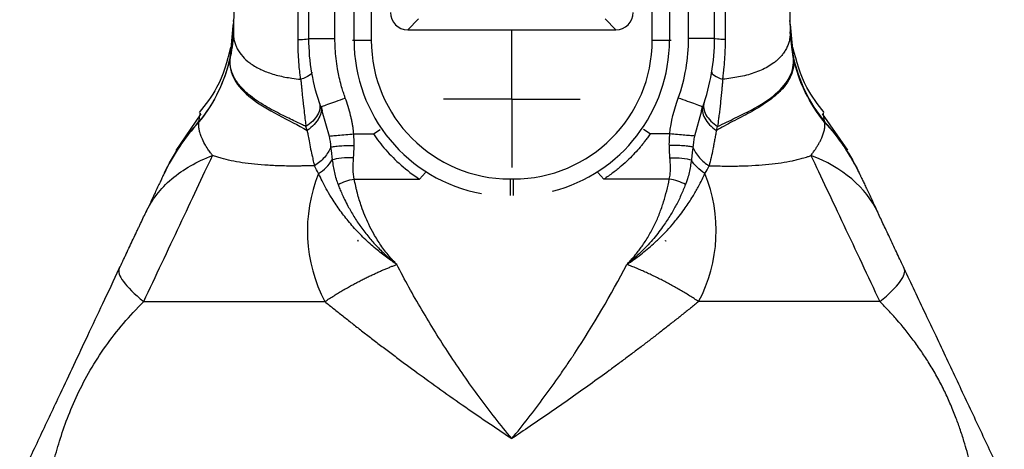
# Model space of a CAD drawing. Header units: millimetres. Extents: x 13 to 546, y 13 to 419.
# Tile 13 of 24: x 305 to 362, y 182 to 207. Entities that reach past the tile are written whole.
import ezdxf

# ---------------------------------------------------------------- set-up
doc = ezdxf.new("R2010")
doc.units = ezdxf.units.MM
doc.header["$LTSCALE"] = 2
doc.linetypes.add('SLD-Center', pattern=[19.05, 15.24, -1.27, 1.27, -1.27])
doc.layers.add('CENTER', color=40, linetype='SLD-Center')

# ---------------------------------------------------------------- blocks, each defined once
blk = doc.blocks.new('SW_CENTERMARKSYMBOL_1')
at = {"layer": 'CENTER', "color": 0}
for p, q in [((0, 2.54), (0, 3.94)), ((0, 0), (0, 2.54)), ((-2.54, 0), (-3.94, 0)), ((0, 0), (-2.54, 0)), ((0, 0), (0, -2.54)), ((0, 0), (2.54, 0)), ((2.54, 0), (3.94, 0)), ((0, -2.54), (0, -3.94))]:
    blk.add_line(p, q, dxfattribs=at)

msp = doc.modelspace()

# ---------------------------------------------------------------- linework, layer by layer
for p, q in [((324.383, 205.677), (324.383, 276.877)), ((325.379, 276.877), (325.379, 205.677)), ((341.584, 205.677), (341.584, 276.877)), ((342.58, 276.877), (342.58, 205.677)), ((321.781, 205.777), (321.781, 274.271)), ((323.281, 205.777), (323.281, 274.271)), ((343.681, 205.777), (343.681, 274.271)), ((345.181, 205.777), (345.181, 274.271)), ((349.503, 207.896), (349.541, 206.157)), ((327.478, 206.277), (328.098, 206.897)), ((338.865, 206.897), (339.485, 206.277)), ((317.253, 204.756), (317.413, 206.499)), ((317.4, 205.974), (317.422, 206.157)), ((317.413, 206.499), (317.425, 206.629)), ((327.478, 206.277), (339.485, 206.277)), ((349.71, 204.756), (349.538, 206.629)), ((349.563, 205.974), (349.541, 206.157)), ((349.542, 206.589), (349.72, 204.721)), ((317.237, 204.644), (317.378, 205.784)), ((317.243, 204.687), (317.4, 205.974)), ((317.4, 205.963), (317.422, 206.139)), ((321.781, 205.777), (323.281, 205.777)), ((324.288, 205.677), (324.383, 205.677)), ((324.383, 205.677), (325.379, 205.677)), ((341.584, 205.677), (342.58, 205.677)), ((342.58, 205.677), (342.675, 205.677)), ((345.181, 205.777), (343.681, 205.777)), ((349.563, 205.963), (349.541, 206.139)), ((349.546, 206.002), (349.547, 205.972)), ((349.72, 204.687), (349.563, 205.974)), ((349.726, 204.644), (349.585, 205.784)), ((349.726, 204.644), (349.72, 204.687)), ((322.465, 201.835), (322.512, 201.852)), ((322.465, 201.835), (322.53, 201.61)), ((322.484, 201.853), (322.546, 201.605)), ((322.53, 201.61), (322.949, 200.151)), ((344.432, 201.609), (344.013, 200.151)), ((344.416, 201.602), (344.479, 201.854)), ((344.498, 201.835), (344.432, 201.609)), ((344.497, 201.835), (344.451, 201.852)), ((315.551, 201.432), (314.097, 199.324)), ((352.865, 199.325), (351.412, 201.432)), ((321.679, 200.474), (321.613, 200.697)), ((325.498, 200.267), (325.882, 200.532)), ((341.465, 200.267), (341.08, 200.532)), ((345.284, 200.474), (345.35, 200.697)), ((324.366, 200.267), (325.498, 200.267)), ((342.597, 200.267), (341.465, 200.267)), ((324.396, 197.661), (328.168, 197.661)), ((328.515, 198.046), (328.168, 197.661)), ((333.381, 197.674), (333.581, 197.674)), ((333.381, 197.674), (333.381, 196.722)), ((333.581, 196.722), (333.581, 197.674)), ((338.448, 198.046), (338.794, 197.661)), ((342.566, 197.661), (338.794, 197.661)), ((324.616, 194.133), (324.602, 194.091)), ((324.616, 194.133), (324.605, 194.133)), ((324.624, 194.128), (324.616, 194.133)), ((342.339, 194.128), (342.347, 194.133)), ((342.347, 194.133), (342.36, 194.091)), ((342.347, 194.133), (342.357, 194.133))]:
    msp.add_line(p, q)
for centre, radius, start, end in [((333.381, 205.677), 8.999, 180, 259.4983), ((333.381, 205.677), 8.002, 180, 270), ((333.581, 205.677), 8.002, 270, 0), ((333.581, 205.677), 8.999, 284.473, 0), ((330.417, 194.681), 8.725, 157.7745, 207.8458), ((336.546, 194.681), 8.725, 332.1542, 22.2255)]:
    msp.add_arc(centre, radius, start, end)
for centre, major_axis, end_param in [((327.485, 207.28), (-0.712, -0.712), 7.064765), ((339.478, 207.28), (0.712, -0.712), 7.064769)]:
    msp.add_ellipse(centre, major_axis=major_axis, ratio=0.992433, start_param=5.501554, end_param=end_param)
for points, knots in [([(321.156, 205.708), (321.16, 206.545), (321.167, 208.193), (321.175, 210.624), (321.182, 212.973), (321.187, 215.241), (321.191, 217.427), (321.195, 219.531), (321.198, 221.554), (321.205, 225.853), (321.214, 232.441), (321.218, 241.345), (321.217, 250.242), (321.209, 257.694), (321.2, 263.629), (321.19, 267.566), (321.187, 271.971), (321.175, 274.929), (321.167, 276.915)], [0, 0, 0, 0, 0.03527, 0.069392, 0.102366, 0.134191, 0.164867, 0.194393, 0.222771, 0.25, 0.375349, 0.5, 0.624725, 0.75, 0.813998, 0.875, 0.916087, 1, 1, 1, 1]), ([(345.806, 205.708), (345.803, 206.514), (345.795, 208.317), (345.787, 211.307), (345.778, 214.869), (345.769, 219.005), (345.758, 224.931), (345.749, 232.441), (345.744, 241.372), (345.746, 250.269), (345.754, 258.181), (345.764, 264.749), (345.774, 269.686), (345.783, 273.631), (345.792, 275.93), (345.796, 276.915)], [0, 0, 0, 0, 0.03395, 0.075925, 0.125925, 0.18395, 0.25, 0.375358, 0.5, 0.625858, 0.75, 0.83338, 0.90284, 0.95838, 1, 1, 1, 1]), ([(317.435, 206.743), (317.436, 206.768), (317.436, 206.804), (317.437, 206.812), (317.437, 206.815)], [0, 0, 0, 0, 0.673972, 1, 1, 1, 1]), ([(349.528, 206.743), (349.527, 206.768), (349.526, 206.804), (349.526, 206.812), (349.526, 206.814)], [0, 0, 0, 0, 0.675659, 1, 1, 1, 1]), ([(317.43, 206.588), (317.429, 206.554), (317.426, 206.464), (317.42, 206.345), (317.409, 206.175), (317.396, 205.999), (317.382, 205.838), (317.374, 205.756), (317.371, 205.734), (317.371, 205.727), (317.362, 205.641), (317.353, 205.555), (317.342, 205.46), (317.332, 205.376), (317.312, 205.209), (317.283, 204.996), (317.261, 204.839), (317.248, 204.756), (317.245, 204.73), (317.243, 204.721)], [0, 0, 0, 0, 0.053791, 0.141537, 0.188964, 0.324137, 0.422606, 0.448754, 0.455987, 0.458138, 0.459312, 0.594484, 0.596427, 0.613374, 0.729656, 0.864828, 0.957249, 0.984938, 1, 1, 1, 1]), ([(317.422, 206.139), (317.422, 206.089), (317.423, 205.992), (317.436, 205.851), (317.458, 205.719), (317.487, 205.595), (317.521, 205.48), (317.56, 205.373), (317.603, 205.275), (317.711, 205.055), (317.931, 204.739), (318.362, 204.347), (318.909, 204.015), (319.478, 203.785), (319.985, 203.638), (320.386, 203.548), (320.823, 203.477), (321.139, 203.44), (321.312, 203.419)], [0, 0, 0, 0, 0.037514, 0.073299, 0.1073198, 0.1395452, 0.1699481, 0.1985048, 0.2251953, 0.2500025, 0.3798668, 0.5000072, 0.6282668, 0.750012, 0.8138, 0.8750059, 0.9312584, 1, 1, 1, 1]), ([(321.156, 205.708), (321.348, 205.717), (321.51, 205.727), (321.727, 205.751), (321.781, 205.764), (321.781, 205.777)], [0, 0, 0, 0, 0.5, 0.5, 1, 1, 1, 1]), ([(321.312, 203.419), (321.3, 203.514), (321.274, 203.702), (321.231, 204.08), (321.19, 204.556), (321.166, 205.035), (321.157, 205.419), (321.156, 205.612), (321.156, 205.708)], [0, 0, 0, 0, 0.125, 0.25, 0.5, 0.75, 0.875, 1, 1, 1, 1]), ([(323.878, 202.34), (323.856, 202.402), (323.802, 202.555), (323.713, 202.834), (323.608, 203.204), (323.51, 203.614), (323.418, 204.092), (323.343, 204.61), (323.291, 205.193), (323.285, 205.582), (323.281, 205.777)], [0, 0, 0, 0, 0.0558678, 0.1392064, 0.2500133, 0.3855666, 0.5000202, 0.6666786, 0.8333381, 1, 1, 1, 1]), ([(343.085, 202.34), (343.282, 202.892), (343.431, 203.456), (343.631, 204.61), (343.681, 205.191), (343.681, 205.777)], [0, 0, 0, 0, 0.5, 0.5, 1, 1, 1, 1]), ([(345.806, 205.708), (345.614, 205.717), (345.452, 205.727), (345.235, 205.751), (345.181, 205.764), (345.181, 205.777)], [0, 0, 0, 0, 0.5, 0.5, 1, 1, 1, 1]), ([(349.541, 206.139), (349.541, 206.092), (349.54, 205.999), (349.527, 205.863), (349.507, 205.731), (349.477, 205.604), (349.441, 205.482), (349.397, 205.364), (349.346, 205.25), (349.29, 205.141), (349.228, 205.036), (349.161, 204.936), (349.089, 204.841), (349.013, 204.75), (348.934, 204.664), (348.852, 204.582), (348.767, 204.505), (348.68, 204.432), (348.516, 204.305), (348.256, 204.137), (347.873, 203.945), (347.461, 203.783), (347.027, 203.654), (346.577, 203.555), (346.122, 203.477), (345.805, 203.438), (345.65, 203.419)], [0, 0, 0, 0, 0.035591, 0.070418, 0.104477, 0.137762, 0.17027, 0.201998, 0.232946, 0.263117, 0.292514, 0.321139, 0.348994, 0.376081, 0.402403, 0.427961, 0.452755, 0.476786, 0.500057, 0.582059, 0.66046, 0.735291, 0.806619, 0.874517, 0.938965, 1, 1, 1, 1]), ([(345.65, 203.419), (345.661, 203.497), (345.686, 203.685), (345.73, 204.064), (345.772, 204.556), (345.798, 205.051), (345.806, 205.436), (345.806, 205.628), (345.806, 205.708)], [0, 0, 0, 0, 0.103256, 0.25, 0.5, 0.75, 0.896142, 1, 1, 1, 1]), ([(317.265, 205.263), (317.054, 204.46), (316.692, 203.082), (315.821, 201.964), (315.457, 201.497)], [0, 0, 0, 0, 0.5827245, 1, 1, 1, 1]), ([(351.506, 201.497), (351.142, 201.963), (350.271, 203.081), (349.909, 204.459), (349.698, 205.262)], [0, 0, 0, 0, 0.41669, 1, 1, 1, 1]), ([(315.435, 200.946), (315.87, 201.472), (316.248, 202.055), (316.853, 203.292), (317.08, 203.945), (317.226, 204.607)], [0, 0, 0, 0, 0.5, 0.5, 1, 1, 1, 1]), ([(317.243, 204.721), (317.101, 204.046), (316.875, 203.379), (316.265, 202.116), (315.883, 201.52), (315.441, 200.984)], [0, 0, 0, 0, 0.5, 0.5, 1, 1, 1, 1]), ([(317.226, 204.607), (317.185, 204.197), (317.274, 203.795), (317.7, 203.029), (318.037, 202.665), (318.908, 201.983), (319.443, 201.667), (320.577, 201.063), (321.174, 200.775), (321.679, 200.474)], [0, 0, 0, 0, 0.25, 0.25, 0.5, 0.5, 0.75, 0.75, 1, 1, 1, 1]), ([(317.243, 204.721), (317.242, 204.711), (317.239, 204.692), (317.233, 204.655), (317.229, 204.626), (317.226, 204.607)], [0, 0, 0, 0, 0.25, 0.5, 1, 1, 1, 1]), ([(321.613, 200.697), (321.52, 200.742), (321.316, 200.841), (320.985, 200.999), (320.603, 201.181), (320.175, 201.389), (319.711, 201.626), (319.226, 201.897), (318.739, 202.204), (318.24, 202.581), (317.78, 203.033), (317.432, 203.551), (317.272, 204.004), (317.232, 204.322), (317.228, 204.506), (317.234, 204.598), (317.237, 204.644)], [0, 0, 0, 0, 0.0344252, 0.0760782, 0.1254849, 0.183087, 0.2492122, 0.3240492, 0.4076642, 0.4999996, 0.6215182, 0.7499997, 0.8749998, 0.9374999, 0.96875, 1, 1, 1, 1]), ([(349.737, 204.607), (349.74, 204.56), (349.748, 204.465), (349.746, 204.324), (349.734, 204.182), (349.711, 204.04), (349.678, 203.899), (349.634, 203.758), (349.579, 203.618), (349.514, 203.479), (349.374, 203.228), (349.116, 202.882), (348.692, 202.475), (348.228, 202.12), (347.747, 201.809), (347.246, 201.52), (346.738, 201.25), (346.236, 200.99), (345.751, 200.738), (345.436, 200.56), (345.284, 200.474)], [0, 0, 0, 0, 0.03151, 0.063087, 0.094727, 0.126425, 0.15818, 0.189988, 0.22185, 0.253763, 0.285729, 0.396867, 0.499956, 0.58611, 0.66716, 0.743211, 0.814387, 0.880816, 0.942634, 1, 1, 1, 1]), ([(345.35, 200.697), (345.706, 200.873), (346.049, 201.034), (346.695, 201.347), (346.999, 201.497), (347.845, 201.947), (348.32, 202.257), (349.069, 202.896), (349.344, 203.23), (349.688, 203.925), (349.758, 204.281), (349.726, 204.644)], [0, 0, 0, 0, 0.125, 0.125, 0.25, 0.25, 0.5, 0.5, 0.75, 0.75, 1, 1, 1, 1]), ([(349.72, 204.721), (349.864, 204.036), (350.093, 203.364), (350.705, 202.102), (351.086, 201.512), (351.522, 200.984)], [0, 0, 0, 0, 0.5, 0.5, 1, 1, 1, 1]), ([(349.72, 204.721), (349.721, 204.711), (349.724, 204.692), (349.729, 204.655), (349.734, 204.626), (349.737, 204.607)], [0, 0, 0, 0, 0.25, 0.5, 1, 1, 1, 1]), ([(351.528, 200.946), (351.093, 201.472), (350.715, 202.055), (350.11, 203.292), (349.882, 203.946), (349.737, 204.607)], [0, 0, 0, 0, 0.5, 0.5, 1, 1, 1, 1]), ([(321.945, 203.828), (321.954, 203.776), (321.907, 203.711), (321.69, 203.569), (321.519, 203.492), (321.312, 203.419)], [0, 0, 0, 0, 0.5, 0.5, 1, 1, 1, 1]), ([(321.312, 203.419), (321.32, 203.343), (321.336, 203.18), (321.359, 202.923), (321.386, 202.638), (321.417, 202.328), (321.459, 201.938), (321.51, 201.508), (321.566, 201.074), (321.598, 200.815), (321.613, 200.697)], [0, 0, 0, 0, 0.0791, 0.168931, 0.269132, 0.379524, 0.500003, 0.692852, 0.859142, 1, 1, 1, 1]), ([(345.018, 203.828), (345.009, 203.774), (345.059, 203.708), (345.28, 203.565), (345.45, 203.49), (345.65, 203.419)], [0, 0, 0, 0, 0.5, 0.5, 1, 1, 1, 1]), ([(345.65, 203.419), (345.641, 203.324), (345.622, 203.147), (345.601, 202.908), (345.577, 202.648), (345.547, 202.351), (345.511, 202.003), (345.473, 201.663), (345.439, 201.375), (345.394, 201.054), (345.368, 200.843), (345.35, 200.697)], [0, 0, 0, 0, 0.099663, 0.183033, 0.25, 0.373687, 0.500033, 0.627429, 0.750029, 0.826132, 1, 1, 1, 1]), ([(322.512, 201.852), (322.527, 201.857), (322.566, 201.871), (322.859, 201.976), (323.321, 202.141), (323.692, 202.274), (323.878, 202.34)], [0, 0, 0, 0, 0.157514, 0.438343, 0.719171, 1, 1, 1, 1]), ([(324.366, 200.267), (324.359, 200.337), (324.346, 200.479), (324.317, 200.691), (324.281, 200.905), (324.237, 201.119), (324.164, 201.434), (324.05, 201.844), (323.934, 202.176), (323.878, 202.34)], [0, 0, 0, 0, 0.099407, 0.199724, 0.300944, 0.403061, 0.506054, 0.755808, 1, 1, 1, 1]), ([(344.451, 201.852), (344.437, 201.857), (344.397, 201.871), (344.104, 201.976), (343.641, 202.141), (343.271, 202.274), (343.085, 202.34)], [0, 0, 0, 0, 0.158821, 0.439214, 0.719607, 1, 1, 1, 1]), ([(322.382, 202.075), (322.416, 201.975), (322.427, 201.863), (322.395, 201.626), (322.352, 201.501), (322.213, 201.251), (322.117, 201.128), (321.888, 200.897), (321.754, 200.791), (321.613, 200.697)], [0, 0, 0, 0, 0.25, 0.25, 0.5, 0.5, 0.75, 0.75, 1, 1, 1, 1]), ([(322.444, 201.896), (322.478, 201.798), (322.492, 201.688), (322.468, 201.449), (322.429, 201.321), (322.295, 201.063), (322.2, 200.934), (321.966, 200.689), (321.828, 200.574), (321.679, 200.474)], [0, 0, 0, 0, 0.25, 0.25, 0.5, 0.5, 0.75, 0.75, 1, 1, 1, 1]), ([(344.519, 201.896), (344.483, 201.794), (344.47, 201.679), (344.498, 201.434), (344.54, 201.304), (344.679, 201.046), (344.775, 200.918), (345.007, 200.68), (345.141, 200.57), (345.284, 200.474)], [0, 0, 0, 0, 0.25, 0.25, 0.5, 0.5, 0.75, 0.75, 1, 1, 1, 1]), ([(344.58, 202.075), (344.547, 201.975), (344.536, 201.863), (344.568, 201.625), (344.611, 201.5), (344.75, 201.251), (344.846, 201.127), (345.075, 200.897), (345.209, 200.79), (345.35, 200.697)], [0, 0, 0, 0, 0.25, 0.25, 0.5, 0.5, 0.75, 0.75, 1, 1, 1, 1]), ([(315.441, 200.984), (315.458, 201.107), (315.493, 201.353), (315.517, 201.469), (315.515, 201.459), (315.515, 201.457)], [0, 0, 0, 0, 0.440174, 0.880566, 1, 1, 1, 1]), ([(351.522, 200.984), (351.51, 201.071), (351.487, 201.246), (351.459, 201.395), (351.446, 201.467), (351.447, 201.459), (351.448, 201.457)], [0, 0, 0, 0, 0.293374, 0.586638, 0.880597, 1, 1, 1, 1]), ([(316.226, 199.027), (316.187, 199.078), (316.091, 199.202), (315.935, 199.421), (315.756, 199.716), (315.608, 200.024), (315.504, 200.293), (315.445, 200.518), (315.422, 200.737), (315.43, 200.877), (315.435, 200.946)], [0, 0, 0, 0, 0.0714087, 0.1758883, 0.3168457, 0.5000083, 0.6367748, 0.7499992, 0.8773513, 1, 1, 1, 1]), ([(321.679, 200.474), (321.693, 200.396), (321.728, 200.194), (321.794, 199.832), (321.88, 199.397), (321.97, 198.985), (322.045, 198.668), (322.085, 198.502), (322.101, 198.437)], [0, 0, 0, 0, 0.103561, 0.270448, 0.499999, 0.727584, 0.894123, 1, 1, 1, 1]), ([(345.284, 200.474), (345.267, 200.381), (345.232, 200.196), (345.182, 199.925), (345.132, 199.659), (345.065, 199.313), (344.98, 198.896), (344.902, 198.591), (344.862, 198.437)], [0, 0, 0, 0, 0.124622, 0.249518, 0.374652, 0.499985, 0.749007, 1, 1, 1, 1]), ([(350.737, 199.027), (350.78, 199.085), (350.865, 199.202), (350.983, 199.373), (351.094, 199.544), (351.195, 199.714), (351.285, 199.883), (351.373, 200.071), (351.455, 200.281), (351.517, 200.512), (351.542, 200.739), (351.533, 200.88), (351.528, 200.946)], [0, 0, 0, 0, 0.080242, 0.161646, 0.244259, 0.328144, 0.413371, 0.500007, 0.618708, 0.750012, 0.883847, 1, 1, 1, 1]), ([(353.525, 198.005), (353.478, 198.102), (353.38, 198.306), (353.213, 198.623), (353.018, 198.967), (352.793, 199.336), (352.533, 199.726), (352.236, 200.135), (351.9, 200.56), (351.651, 200.84), (351.522, 200.984)], [0, 0, 0, 0, 0.089664, 0.189479, 0.299447, 0.419552, 0.549752, 0.689975, 0.84011, 1, 1, 1, 1]), ([(322.949, 200.151), (322.994, 200.154), (323.059, 200.16), (323.234, 200.174), (323.345, 200.183), (323.602, 200.204), (323.748, 200.216), (324.054, 200.241), (324.213, 200.254), (324.366, 200.267)], [0, 0, 0, 0, 0.25, 0.25, 0.5, 0.5, 0.75, 0.75, 1, 1, 1, 1]), ([(325.498, 200.267), (325.707, 199.964), (326.177, 199.355), (327.071, 198.458), (327.781, 197.914), (328.168, 197.661)], [0, 0, 0, 0, 0.333333, 0.666667, 1, 1, 1, 1]), ([(341.465, 200.267), (341.413, 200.195), (341.314, 200.056), (341.165, 199.857), (341.023, 199.675), (340.828, 199.439), (340.569, 199.15), (340.21, 198.782), (339.793, 198.404), (339.312, 198.017), (338.97, 197.782), (338.794, 197.661)], [0, 0, 0, 0, 0.068989, 0.133643, 0.193986, 0.250043, 0.373801, 0.500061, 0.658558, 0.825097, 1, 1, 1, 1]), ([(342.57, 199.602), (342.569, 199.662), (342.568, 199.773), (342.572, 199.935), (342.581, 200.096), (342.591, 200.207), (342.597, 200.267)], [0, 0, 0, 0, 0.272087, 0.500001, 0.73032, 1, 1, 1, 1]), ([(344.013, 200.151), (343.967, 200.154), (343.898, 200.16), (343.714, 200.175), (343.599, 200.185), (343.338, 200.206), (343.193, 200.218), (342.895, 200.243), (342.742, 200.255), (342.597, 200.267)], [0, 0, 0, 0, 0.25, 0.25, 0.5, 0.5, 0.75, 0.75, 1, 1, 1, 1]), ([(344.013, 200.151), (344.004, 200.097), (343.986, 199.99), (343.963, 199.829), (343.944, 199.669), (343.933, 199.564), (343.927, 199.511)], [0, 0, 0, 0, 0.249054, 0.499992, 0.748963, 1, 1, 1, 1]), ([(323.035, 199.511), (322.959, 199.311), (322.836, 199.107), (322.513, 198.735), (322.314, 198.569), (322.101, 198.437)], [0, 0, 0, 0, 0.5, 0.5, 1, 1, 1, 1]), ([(323.035, 199.511), (323.093, 199.526), (323.17, 199.541), (323.36, 199.566), (323.472, 199.577), (323.718, 199.593), (323.852, 199.599), (324.123, 199.604), (324.261, 199.604), (324.393, 199.602)], [0, 0, 0, 0, 0.25, 0.25, 0.5, 0.5, 0.75, 0.75, 1, 1, 1, 1]), ([(343.927, 199.511), (343.871, 199.526), (343.795, 199.54), (343.608, 199.566), (343.497, 199.576), (343.251, 199.593), (343.117, 199.599), (342.843, 199.604), (342.704, 199.604), (342.57, 199.602)], [0, 0, 0, 0, 0.25, 0.25, 0.5, 0.5, 0.75, 0.75, 1, 1, 1, 1]), ([(342.607, 198.887), (342.603, 198.956), (342.594, 199.087), (342.583, 199.275), (342.575, 199.445), (342.572, 199.552), (342.57, 199.602)], [0, 0, 0, 0, 0.292722, 0.556951, 0.792704, 1, 1, 1, 1]), ([(343.927, 199.511), (343.92, 199.444), (343.904, 199.318), (343.883, 199.131), (343.862, 198.95), (343.846, 198.829), (343.838, 198.769)], [0, 0, 0, 0, 0.264028, 0.499995, 0.749997, 1, 1, 1, 1]), ([(343.927, 199.511), (344.009, 199.296), (344.141, 199.086), (344.469, 198.717), (344.663, 198.56), (344.862, 198.437)], [0, 0, 0, 0, 0.5, 0.5, 1, 1, 1, 1]), ([(312.253, 190.606), (312.944, 192.072), (313.655, 193.578), (315.012, 196.455), (315.658, 197.825), (316.226, 199.027)], [0, 0, 0, 0, 0.5, 0.5, 1, 1, 1, 1]), ([(312.374, 195.749), (312.713, 196.468), (313.217, 197.123), (314.523, 198.234), (315.323, 198.689), (316.226, 199.027)], [0, 0, 0, 0, 0.5, 0.5, 1, 1, 1, 1]), ([(322.101, 198.437), (321.998, 198.435), (321.808, 198.43), (321.55, 198.425), (321.339, 198.421), (321.056, 198.417), (320.7, 198.417), (320.115, 198.426), (319.419, 198.456), (318.383, 198.54), (317.474, 198.679), (316.806, 198.84), (316.505, 198.93), (316.342, 198.985), (316.264, 199.013), (316.226, 199.027)], [0, 0, 0, 0, 0.040067, 0.074263, 0.102583, 0.125024, 0.188772, 0.250045, 0.374293, 0.500098, 0.749967, 0.874971, 0.937485, 0.968763, 1, 1, 1, 1]), ([(322.34, 197.981), (322.499, 198.082), (322.65, 198.203), (322.918, 198.471), (323.034, 198.618), (323.124, 198.769)], [0, 0, 0, 0, 0.5, 0.5, 1, 1, 1, 1]), ([(324.355, 198.887), (324.124, 198.898), (323.878, 198.895), (323.443, 198.853), (323.256, 198.815), (323.125, 198.769)], [0, 0, 0, 0, 0.5, 0.5, 1, 1, 1, 1]), ([(323.125, 198.769), (323.143, 198.645), (323.18, 198.396), (323.25, 198.036), (323.326, 197.739), (323.401, 197.514), (323.442, 197.403), (323.46, 197.354)], [0, 0, 0, 0, 0.250004, 0.500004, 0.749985, 0.887636, 1, 1, 1, 1]), ([(342.566, 197.661), (342.577, 197.714), (342.597, 197.809), (342.618, 197.955), (342.629, 198.1), (342.635, 198.289), (342.628, 198.55), (342.615, 198.764), (342.607, 198.887)], [0, 0, 0, 0, 0.138785, 0.249988, 0.372796, 0.500065, 0.712276, 1, 1, 1, 1]), ([(342.607, 198.887), (342.834, 198.898), (343.077, 198.895), (343.513, 198.854), (343.703, 198.816), (343.838, 198.769)], [0, 0, 0, 0, 0.5, 0.5, 1, 1, 1, 1]), ([(343.838, 198.769), (343.82, 198.645), (343.783, 198.396), (343.712, 198.036), (343.642, 197.759), (343.568, 197.534), (343.528, 197.423), (343.502, 197.354)], [0, 0, 0, 0, 0.2500101, 0.500018, 0.7499944, 0.8440542, 1, 1, 1, 1]), ([(344.622, 197.981), (344.454, 198.088), (344.3, 198.214), (344.034, 198.483), (343.924, 198.627), (343.838, 198.769)], [0, 0, 0, 0, 0.5, 0.5, 1, 1, 1, 1]), ([(344.862, 198.437), (344.958, 198.435), (345.176, 198.43), (345.535, 198.421), (345.921, 198.417), (346.317, 198.418), (347.154, 198.432), (348.084, 198.489), (349.033, 198.609), (349.565, 198.704), (349.961, 198.793), (350.259, 198.87), (350.519, 198.95), (350.676, 199.006), (350.737, 199.027)], [0, 0, 0, 0, 0.037593, 0.085221, 0.142889, 0.194217, 0.250058, 0.499896, 0.623923, 0.749947, 0.809499, 0.874974, 0.951108, 1, 1, 1, 1]), ([(313.627, 198.406), (313.626, 198.404), (313.624, 198.4), (313.618, 198.387), (313.61, 198.369), (313.596, 198.34), (313.569, 198.283), (313.532, 198.204), (313.489, 198.113), (313.461, 198.054), (313.446, 198.021), (313.438, 198.005)], [0, 0, 0, 0, 0.0932517, 0.1766167, 0.2500622, 0.3750976, 0.5001465, 0.75002, 0.8750116, 0.9375034, 1, 1, 1, 1]), ([(353.35, 198.375), (353.346, 198.384), (353.34, 198.397), (353.362, 198.35), (353.399, 198.271), (353.484, 198.091), (353.525, 198.005)], [0, 0, 0, 0, 0.131734, 0.20163, 0.621246, 1, 1, 1, 1]), ([(313.423, 197.973), (313.412, 197.95), (313.386, 197.894), (313.337, 197.791), (313.281, 197.673), (313.201, 197.503), (313.089, 197.266), (312.949, 196.968), (312.808, 196.67), (312.619, 196.27), (312.474, 195.961), (312.374, 195.749)], [0, 0, 0, 0, 0.042613, 0.106058, 0.170655, 0.222949, 0.352296, 0.495019, 0.610988, 0.73415, 1, 1, 1, 1]), ([(326.846, 192.747), (326.75, 192.813), (326.552, 192.949), (326.253, 193.165), (325.943, 193.4), (325.626, 193.656), (325.18, 194.043), (324.635, 194.573), (324.041, 195.243), (323.512, 195.933), (323.098, 196.555), (322.781, 197.101), (322.543, 197.556), (322.407, 197.842), (322.34, 197.981)], [0, 0, 0, 0, 0.044168, 0.091106, 0.14096, 0.193871, 0.249984, 0.373464, 0.499989, 0.623082, 0.749998, 0.837541, 0.921016, 1, 1, 1, 1]), ([(323.46, 197.354), (323.592, 197.429), (323.744, 197.495), (324.066, 197.6), (324.235, 197.638), (324.396, 197.661)], [0, 0, 0, 0, 0.5, 0.5, 1, 1, 1, 1]), ([(326.846, 192.747), (326.807, 192.787), (326.657, 192.944), (326.338, 193.303), (325.924, 193.845), (325.538, 194.461), (325.236, 195.038), (325.003, 195.565), (324.825, 196.037), (324.685, 196.471), (324.592, 196.799), (324.526, 197.063), (324.466, 197.329), (324.424, 197.528), (324.396, 197.661)], [0, 0, 0, 0, 0.029039, 0.112487, 0.249923, 0.38764, 0.50005, 0.600107, 0.700026, 0.775019, 0.850017, 0.887511, 0.925003, 1, 1, 1, 1]), ([(340.116, 192.747), (340.253, 192.839), (340.527, 193.024), (341.05, 193.413), (341.589, 193.864), (342.266, 194.508), (342.894, 195.202), (343.476, 195.971), (343.905, 196.627), (344.22, 197.174), (344.449, 197.615), (344.57, 197.87), (344.622, 197.981)], [0, 0, 0, 0, 0.062514, 0.125021, 0.250015, 0.337234, 0.499981, 0.637451, 0.755792, 0.855441, 0.936751, 1, 1, 1, 1]), ([(340.116, 192.747), (340.183, 192.817), (340.317, 192.957), (340.509, 193.174), (340.692, 193.397), (340.868, 193.626), (341.117, 193.972), (341.419, 194.451), (341.742, 195.064), (342.017, 195.699), (342.241, 196.339), (342.428, 196.996), (342.52, 197.436), (342.566, 197.661)], [0, 0, 0, 0, 0.050146, 0.100394, 0.150796, 0.201405, 0.252273, 0.376117, 0.502695, 0.625137, 0.751605, 0.873263, 1, 1, 1, 1]), ([(343.502, 197.354), (343.374, 197.427), (343.224, 197.493), (342.903, 197.599), (342.732, 197.638), (342.566, 197.661)], [0, 0, 0, 0, 0.5, 0.5, 1, 1, 1, 1]), ([(353.54, 197.973), (353.547, 197.957), (353.562, 197.926), (353.587, 197.873), (353.618, 197.806), (353.658, 197.722), (353.725, 197.581), (353.82, 197.38), (353.947, 197.109), (354.09, 196.806), (354.246, 196.475), (354.414, 196.119), (354.53, 195.875), (354.589, 195.749)], [0, 0, 0, 0, 0.029576, 0.060312, 0.092266, 0.140722, 0.192619, 0.302271, 0.421951, 0.552084, 0.692334, 0.841918, 1, 1, 1, 1]), ([(323.46, 197.354), (323.493, 197.272), (323.565, 197.095), (323.69, 196.806), (323.845, 196.474), (324.069, 196.035), (324.373, 195.505), (324.772, 194.905), (325.219, 194.324), (325.633, 193.857), (325.984, 193.502), (326.296, 193.206), (326.583, 192.957), (326.785, 192.796), (326.846, 192.747)], [0, 0, 0, 0, 0.048993, 0.107003, 0.174012, 0.249994, 0.373673, 0.49999, 0.627057, 0.749986, 0.814468, 0.875006, 0.962056, 1, 1, 1, 1]), ([(343.502, 197.354), (343.46, 197.25), (343.376, 197.043), (343.194, 196.627), (342.942, 196.12), (342.592, 195.51), (342.242, 194.983), (341.902, 194.529), (341.596, 194.156), (341.265, 193.789), (340.908, 193.43), (340.527, 193.08), (340.254, 192.858), (340.116, 192.747)], [0, 0, 0, 0, 0.062483, 0.124959, 0.249909, 0.370781, 0.499954, 0.58106, 0.662979, 0.74578, 0.829524, 0.914256, 1, 1, 1, 1]), ([(310.846, 192.51), (310.912, 192.65), (311.011, 192.86), (311.111, 193.072), (311.177, 193.213), (311.21, 193.282), (311.38, 193.642), (311.514, 193.927), (311.712, 194.346), (311.809, 194.553), (311.905, 194.754), (311.967, 194.888), (311.999, 194.955), (312.151, 195.276), (312.265, 195.519), (312.374, 195.749)], [0, 0, 0, 0, 0.125, 0.1875, 0.1875, 0.25, 0.25, 0.5, 0.5, 0.625, 0.6875, 0.6875, 0.75, 0.75, 1, 1, 1, 1]), ([(322.702, 190.605), (322.79, 190.663), (322.964, 190.778), (323.226, 190.945), (323.486, 191.105), (323.742, 191.257), (323.996, 191.403), (324.246, 191.543), (324.491, 191.675), (324.732, 191.802), (324.969, 191.921), (325.2, 192.035), (325.426, 192.143), (325.646, 192.245), (325.861, 192.342), (326.07, 192.433), (326.273, 192.519), (326.47, 192.599), (326.66, 192.675), (326.785, 192.723), (326.846, 192.747)], [0, 0, 0, 0, 0.068299, 0.135098, 0.200399, 0.2642, 0.326502, 0.387305, 0.446609, 0.504413, 0.560718, 0.615524, 0.668831, 0.720639, 0.770947, 0.819756, 0.867066, 0.912877, 0.957188, 1, 1, 1, 1]), ([(333.481, 182.703), (333.158, 183.098), (332.838, 183.494), (332.213, 184.295), (331.906, 184.699), (331.005, 185.92), (330.428, 186.747), (329.322, 188.425), (328.794, 189.275), (328.036, 190.566), (327.789, 190.999), (327.309, 191.869), (327.078, 192.308), (326.846, 192.747)], [0, 0, 0, 0, 0.125, 0.125, 0.25, 0.25, 0.5, 0.5, 0.75, 0.75, 0.875, 0.875, 1, 1, 1, 1]), ([(333.481, 182.703), (334.126, 183.484), (335.064, 184.685), (336.106, 186.138), (336.613, 186.876), (336.864, 187.249), (336.988, 187.436), (337.042, 187.517), (337.077, 187.57), (337.095, 187.598), (338.198, 189.274), (339.2, 190.982), (340.116, 192.747)], [0, 0, 0, 0, 0.25, 0.375, 0.4375, 0.46875, 0.484375, 0.492187, 0.492187, 0.5, 0.5, 1, 1, 1, 1]), ([(344.26, 190.605), (344.175, 190.662), (344.003, 190.776), (343.739, 190.943), (343.473, 191.107), (343.202, 191.268), (342.929, 191.425), (342.653, 191.578), (342.375, 191.727), (342.094, 191.871), (341.813, 192.011), (341.53, 192.147), (341.247, 192.277), (340.964, 192.403), (340.681, 192.523), (340.398, 192.638), (340.21, 192.711), (340.116, 192.747)], [0, 0, 0, 0, 0.066896, 0.133903, 0.200989, 0.268121, 0.335264, 0.402384, 0.469449, 0.536424, 0.603276, 0.669972, 0.736479, 0.802767, 0.868803, 0.934557, 1, 1, 1, 1]), ([(305.1, 180.329), (305.313, 180.781), (305.71, 181.623), (306.307, 182.888), (306.876, 184.094), (307.512, 185.443), (308.229, 186.963), (309.048, 188.699), (309.925, 190.557), (310.529, 191.839), (310.846, 192.51)], [0, 0, 0, 0, 0.118727, 0.221101, 0.320973, 0.418889, 0.550863, 0.688204, 0.836754, 1, 1, 1, 1]), ([(310.846, 192.51), (310.762, 192.333), (310.84, 192.08), (311.315, 191.438), (311.711, 191.049), (312.253, 190.606)], [0, 0, 0, 0, 0.5, 0.5, 1, 1, 1, 1]), ([(361.889, 180.274), (361.777, 180.511), (361.477, 181.147), (360.976, 182.209), (360.387, 183.457), (359.79, 184.725), (359.184, 186.008), (358.57, 187.31), (357.959, 188.605), (357.344, 189.909), (356.733, 191.204), (356.322, 192.076), (356.117, 192.51)], [0, 0, 0, 0, 0.062785, 0.168069, 0.271486, 0.375182, 0.478719, 0.581716, 0.687618, 0.788922, 0.894951, 1, 1, 1, 1]), ([(306.787, 180.142), (306.865, 180.527), (306.953, 180.921), (307.155, 181.728), (307.269, 182.141), (307.531, 182.992), (307.68, 183.429), (308.022, 184.326), (308.216, 184.786), (308.655, 185.717), (308.902, 186.188), (309.445, 187.119), (309.741, 187.579), (310.38, 188.478), (310.723, 188.917), (311.453, 189.775), (311.841, 190.194), (312.253, 190.606)], [0, 0, 0, 0, 0.125, 0.125, 0.25, 0.25, 0.375, 0.375, 0.5, 0.5, 0.625, 0.625, 0.75, 0.75, 0.875, 0.875, 1, 1, 1, 1]), ([(312.253, 190.606), (313.482, 190.606), (315.012, 190.606), (318.545, 190.606), (320.547, 190.605), (322.702, 190.605)], [0, 0, 0, 0, 0.5, 0.5, 1, 1, 1, 1]), ([(322.702, 190.605), (322.87, 190.469), (323.209, 190.195), (323.731, 189.778), (324.27, 189.352), (324.826, 188.917), (325.399, 188.474), (325.99, 188.023), (326.598, 187.563), (327.224, 187.097), (328.092, 186.458), (329.222, 185.641), (330.68, 184.61), (332.107, 183.63), (333.068, 182.982), (333.481, 182.703)], [0, 0, 0, 0, 0.051245, 0.103587, 0.157017, 0.211528, 0.267112, 0.323759, 0.381462, 0.440211, 0.499999, 0.623252, 0.75, 0.892587, 1, 1, 1, 1]), ([(344.26, 190.605), (344.102, 190.477), (343.783, 190.22), (343.298, 189.832), (342.804, 189.441), (342.301, 189.047), (341.79, 188.65), (341.269, 188.25), (340.74, 187.847), (340.201, 187.442), (339.654, 187.034), (338.923, 186.497), (338.006, 185.833), (336.868, 185.023), (335.712, 184.218), (334.571, 183.439), (333.834, 182.941), (333.481, 182.703)], [0, 0, 0, 0, 0.048396, 0.097127, 0.146201, 0.195625, 0.245407, 0.295558, 0.346084, 0.396994, 0.448297, 0.500003, 0.600461, 0.700005, 0.808271, 0.908348, 1, 1, 1, 1]), ([(354.71, 190.606), (353.48, 190.606), (351.951, 190.606), (348.418, 190.606), (346.416, 190.605), (344.26, 190.605)], [0, 0, 0, 0, 0.5, 0.5, 1, 1, 1, 1]), ([(360.176, 180.142), (360.156, 180.237), (360.116, 180.426), (360.034, 180.808), (359.914, 181.314), (359.752, 181.929), (359.56, 182.586), (359.344, 183.249), (359.079, 183.979), (358.773, 184.726), (358.409, 185.514), (358.003, 186.292), (357.569, 187.033), (357.113, 187.736), (356.496, 188.599), (355.858, 189.381), (355.297, 190), (354.968, 190.345), (354.801, 190.514), (354.71, 190.606)], [0, 0, 0, 0, 0.031246, 0.062489, 0.124974, 0.191863, 0.249946, 0.316534, 0.374931, 0.440185, 0.500202, 0.561611, 0.62513, 0.684844, 0.750107, 0.875029, 0.937514, 0.966051, 1, 1, 1, 1])]:
    msp.add_open_spline(points, degree=3, knots=knots)
for points in [[(317.46, 207.896), (317.448, 207.316), (317.435, 206.736), (317.422, 206.157)], [(317.423, 206.186), (317.412, 205.707), (317.355, 205.226), (317.253, 204.756)], [(317.422, 206.157), (317.422, 206.151), (317.422, 206.145), (317.422, 206.139)], [(349.54, 206.186), (349.551, 205.706), (349.608, 205.226), (349.71, 204.756)], [(349.541, 206.157), (349.541, 206.151), (349.541, 206.145), (349.541, 206.139)], [(322.465, 201.835), (322.014, 203.097), (321.781, 204.437), (321.781, 205.777)], [(344.497, 201.835), (344.949, 203.097), (345.181, 204.437), (345.181, 205.777)], [(317.237, 204.644), (317.233, 204.632), (317.229, 204.619), (317.226, 204.607)], [(317.237, 204.644), (317.239, 204.658), (317.241, 204.672), (317.243, 204.687)], [(317.243, 204.687), (317.246, 204.71), (317.25, 204.733), (317.253, 204.756)], [(317.253, 204.756), (317.249, 204.744), (317.246, 204.732), (317.243, 204.721)], [(349.72, 204.687), (349.716, 204.71), (349.713, 204.733), (349.71, 204.756)], [(349.71, 204.756), (349.713, 204.744), (349.716, 204.732), (349.72, 204.721)], [(349.726, 204.644), (349.73, 204.632), (349.733, 204.619), (349.737, 204.607)], [(342.597, 200.267), (342.657, 200.995), (342.852, 201.688), (343.085, 202.34)], [(315.435, 200.946), (314.607, 200.052), (313.927, 199.042), (313.423, 197.973)], [(313.438, 198.005), (313.947, 199.085), (314.626, 200.095), (315.441, 200.984)], [(315.435, 200.946), (315.437, 200.959), (315.439, 200.972), (315.441, 200.984)], [(351.528, 200.946), (351.526, 200.959), (351.524, 200.971), (351.522, 200.984)], [(351.528, 200.946), (352.349, 200.06), (353.031, 199.051), (353.54, 197.973)], [(322.949, 200.151), (322.987, 199.935), (323.015, 199.721), (323.035, 199.511)], [(324.393, 199.602), (324.398, 199.822), (324.39, 200.045), (324.366, 200.267)], [(323.035, 199.511), (323.065, 199.262), (323.092, 199.014), (323.124, 198.769)], [(324.355, 198.887), (324.371, 199.119), (324.387, 199.358), (324.393, 199.602)], [(324.396, 197.661), (324.304, 198.029), (324.325, 198.445), (324.355, 198.887)], [(350.737, 199.027), (351.021, 198.426), (351.628, 197.14), (352.621, 195.034), (353.663, 192.825), (354.364, 191.339), (354.71, 190.606)], [(354.589, 195.749), (353.911, 197.186), (352.542, 198.351), (350.737, 199.027)], [(322.34, 197.981), (322.256, 198.134), (322.176, 198.286), (322.101, 198.437)], [(344.622, 197.981), (344.707, 198.134), (344.787, 198.286), (344.862, 198.437)], [(313.438, 198.005), (313.433, 197.995), (313.428, 197.984), (313.423, 197.973)], [(353.525, 198.005), (353.53, 197.995), (353.535, 197.984), (353.54, 197.973)], [(356.117, 192.51), (355.982, 192.795), (355.712, 193.369), (355.314, 194.213), (354.933, 195.019), (354.699, 195.515), (354.589, 195.749)], [(324.602, 194.091), (324.603, 194.105), (324.604, 194.119), (324.605, 194.133)], [(324.602, 194.091), (324.609, 194.104), (324.617, 194.116), (324.624, 194.128)], [(342.36, 194.091), (342.353, 194.104), (342.346, 194.116), (342.339, 194.128)], [(342.36, 194.091), (342.359, 194.105), (342.358, 194.119), (342.357, 194.133)], [(354.71, 190.606), (355.782, 191.483), (356.282, 192.16), (356.117, 192.51)]]:
    msp.add_open_spline(points, degree=3)

# ---------------------------------------------------------------- block references
at = {"layer": 'CENTER'}
msp.add_blockref('SW_CENTERMARKSYMBOL_1', (333.481, 202.277), dxfattribs=at)

doc.saveas('drawing.dxf')
